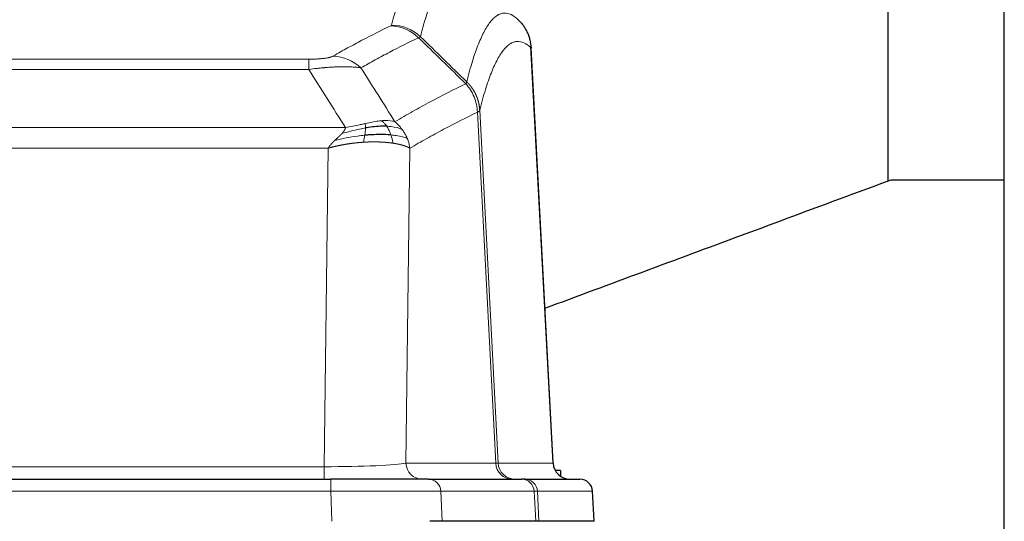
# Model space of a CAD drawing. Header units: millimetres. Extents: x 0 to 29700, y -16 to 21000.
# Tile 171 of 256: x 6316 to 6550, y 18711 to 18830. Entities that reach past the tile are written whole.
import ezdxf

# ---------------------------------------------------------------- set-up
doc = ezdxf.new("R2010")
doc.units = ezdxf.units.MM
doc.layers.add('1', color=7, linetype='Continuous', true_color=0xffffff)

msp = doc.modelspace()

# ---------------------------------------------------------------- linework, layer by layer
at = {"layer": '1', "color": 2, "linetype": 'Continuous', "lineweight": 25}
for p, q in [((6550.013, 18446.303), (6550.013, 19246.303)), ((6522.403, 18792.172), (6522.403, 18881.434)), ((6442.789, 18724.986), (6437.518, 18824.123)), ((6523.112, 18792.353), (6550.014, 18792.353)), ((6444.513, 18723.303), (6443.248, 18723.303)), ((6444.513, 18723.303), (6444.513, 18721.896)), ((6174.103, 18721.198), (6389.923, 18721.198)), ((6413.179, 18721.198), (6389.923, 18721.198)), ((6413.179, 18721.198), (6435.352, 18721.198)), ((6436.05, 18721.198), (6435.352, 18721.198)), ((6436.05, 18721.198), (6449.161, 18721.198)), ((6452.552, 18711.198), (6452.171, 18718.357)), ((6416.378, 18711.198), (6413.483, 18711.198)), ((6438.633, 18711.198), (6416.378, 18711.198)), ((6439.417, 18711.198), (6438.633, 18711.198)), ((6452.535, 18711.198), (6439.417, 18711.198))]:
    msp.add_line(p, q, dxfattribs=at)
at = {"layer": '1', "color": 4, "linetype": 'Continuous', "lineweight": 13}
for p, q in [((6442.777, 18724.989), (6437.529, 18823.684)), ((6179.342, 18820.991), (6384.684, 18820.991)), ((6384.684, 18818.575), (6384.684, 18820.991)), ((6384.684, 18818.575), (6179.342, 18818.575)), ((6429.129, 18724.989), (6424.778, 18808.381)), ((6425.334, 18808.857), (6429.71, 18724.989)), ((6170.61, 18804.744), (6393.416, 18804.744)), ((6389.303, 18799.846), (6174.723, 18799.846)), ((6388.335, 18724.163), (6389.303, 18799.846)), ((6408.735, 18799.836), (6407.777, 18724.989)), ((6175.692, 18724.163), (6388.335, 18724.163)), ((6388.335, 18721.198), (6388.335, 18724.163)), ((6407.777, 18724.989), (6429.129, 18724.989)), ((6429.71, 18724.989), (6442.777, 18724.989)), ((6389.923, 18721.198), (6389.923, 18718.355)), ((6389.923, 18718.355), (6174.103, 18718.355)), ((6390.216, 18711.198), (6389.923, 18718.355)), ((6438.259, 18718.355), (6416.085, 18718.355)), ((6416.085, 18718.355), (6416.378, 18711.198)), ((6438.633, 18711.198), (6438.259, 18718.355)), ((6452.155, 18718.355), (6439.044, 18718.355)), ((6439.044, 18718.355), (6439.417, 18711.198)), ((6452.535, 18711.198), (6452.155, 18718.355))]:
    msp.add_line(p, q, dxfattribs=at)
for centre, major_axis, ratio, start_param, end_param in [((6404.193, 18818.981), (-4.281, 9.037), 0.9659395, 5.0815715, 5.8272089), ((6404.38, 18819.141), (-9.695, 2.45), 0.9931439, 4.2008878, 4.9582972), ((6390.531, 18811.835), (4.97, -8.677), 0.9635717, 1.8622888, 2.6052468), ((6388.414, 18725.198), (20.002, 0.052), 0.0517476, 4.708281, 6.0295934), ((6411.653, 18725.198), (0, 4), 0.9702957, 1.6231562, 3.1415927), ((6409.685, 18725.198), (-20.038, 0.208), 0.001459, 2.8976729, 3.1068244), ((6433.005, 18725.198), (0, -4), 0.9702957, 4.7647489, 6.2831853), ((6433.703, 18725.198), (0, -4), 0.9993908, 4.7647489, 6.2831853), ((6413.179, 18718.198), (0, -3), 0.9702957, 1.6231562, 3.1415927), ((6435.352, 18718.198), (0, -3), 0.9702957, 1.6231562, 3.1415927), ((6436.05, 18718.198), (0, -3), 0.9993908, 1.6231562, 3.1415927), ((6389.872, 18718.198), (27.018, 0.123), 0.0058026, 0.2445567, 1.5688664), ((6412.032, 18718.198), (27.029, 0.156), 0.000812, 0.0348973, 0.2440488)]:
    msp.add_ellipse(centre, major_axis=major_axis, ratio=ratio, start_param=start_param, end_param=end_param, dxfattribs=at)
at = {"layer": '1', "color": 2, "linetype": 'Continuous', "lineweight": 25}
for centre, major_axis, start_param, end_param in [((6446.769, 18725.198), (0, -4), 4.7647489, 6.2831853), ((6449.161, 18718.198), (0, -3), 1.6231562, 3.1415927)]:
    msp.add_ellipse(centre, major_axis=major_axis, ratio=0.9993908, start_param=start_param, end_param=end_param, dxfattribs=at)
at = {"layer": '1', "color": 4, "linetype": 'Continuous', "lineweight": 13}
for points, knots in [([(6404.38, 18829.077), (6404.818, 18830.816), (6405.708, 18834.012), (6406.629, 18836.647), (6407.331, 18838.412), (6407.567, 18838.965), (6408.043, 18840.001), (6408.282, 18840.484), (6409.008, 18841.827), (6409.499, 18842.582), (6410.123, 18843.349), (6410.248, 18843.494), (6410.499, 18843.765), (6410.877, 18844.146), (6411.26, 18844.448), (6412.031, 18844.945), (6412.644, 18845.169), (6413.267, 18845.198), (6413.36, 18845.198)], [0, 0, 0, 0, 0.1619105, 0.3238211, 0.3238211, 0.4047764, 0.4047764, 0.4857316, 0.4857316, 0.6476422, 0.6476422, 0.6881198, 0.6881198, 0.7285974, 0.8095527, 0.8095527, 0.9714633, 1, 1, 1, 1]), ([(6423.222, 18841.051), (6422.664, 18841.564), (6421.562, 18842.308), (6419.952, 18842.579), (6418.908, 18842.197), (6418.137, 18841.699), (6417.754, 18841.398), (6417.375, 18841.017), (6417.123, 18840.745), (6416.998, 18840.601), (6416.373, 18839.834), (6415.881, 18839.079), (6415.155, 18837.737), (6414.915, 18837.254), (6414.439, 18836.219), (6414.202, 18835.666), (6413.499, 18833.902), (6412.577, 18831.27), (6411.686, 18828.076), (6411.248, 18826.338)], [0, 0, 0, 0, 0.125, 0.25, 0.375, 0.375, 0.4375, 0.46875, 0.46875, 0.5, 0.5, 0.625, 0.625, 0.6875, 0.6875, 0.75, 0.75, 0.875, 1, 1, 1, 1]), ([(6422.245, 18815.623), (6422.3, 18815.846), (6422.356, 18816.066), (6422.468, 18816.503), (6422.637, 18817.15), (6423.032, 18818.613), (6423.376, 18819.785), (6424.069, 18822.019), (6425.009, 18824.706), (6426.468, 18827.864), (6427.472, 18829.386), (6428.046, 18830.079), (6428.11, 18830.153), (6428.238, 18830.298), (6428.43, 18830.508), (6428.882, 18830.951), (6429.273, 18831.248), (6429.602, 18831.45), (6429.668, 18831.489), (6429.8, 18831.56), (6429.998, 18831.661), (6430.463, 18831.848), (6430.866, 18831.926), (6431.677, 18831.973), (6432.775, 18831.743), (6433.902, 18830.929), (6434.474, 18830.375)], [0, 0, 0, 0, 0.015625, 0.015625, 0.03125, 0.0625, 0.125, 0.125, 0.25, 0.375, 0.5, 0.5, 0.515625, 0.515625, 0.53125, 0.5625, 0.625, 0.625, 0.640625, 0.640625, 0.65625, 0.6875, 0.75, 0.75, 0.875, 1, 1, 1, 1]), ([(6390.531, 18821.741), (6391.665, 18822.393), (6392.801, 18823.032), (6395.073, 18824.282), (6396.211, 18824.893), (6399.626, 18826.687), (6401.907, 18827.828), (6404.193, 18828.916)], [0, 0, 0, 0, 0.25, 0.25, 0.5, 0.5, 1, 1, 1, 1]), ([(6404.38, 18829.077), (6404.373, 18829.05), (6404.354, 18829.023), (6404.292, 18828.969), (6404.249, 18828.942), (6404.193, 18828.916)], [0, 0, 0, 0, 0.5, 0.5, 1, 1, 1, 1]), ([(6410.789, 18826.099), (6408.501, 18825.01), (6406.217, 18823.867), (6402.797, 18822.071), (6401.659, 18821.459), (6399.383, 18820.208), (6398.247, 18819.569), (6397.111, 18818.916)], [0, 0, 0, 0, 0.5, 0.5, 0.75, 0.75, 1, 1, 1, 1]), ([(6437.529, 18823.684), (6436.959, 18824.23), (6435.835, 18825.029), (6434.741, 18825.246), (6433.931, 18825.191), (6433.529, 18825.109), (6433.066, 18824.917), (6432.868, 18824.815), (6432.736, 18824.742), (6432.671, 18824.703), (6432.343, 18824.499), (6431.953, 18824.198), (6431.502, 18823.752), (6431.311, 18823.541), (6431.183, 18823.395), (6431.119, 18823.32), (6430.547, 18822.624), (6429.545, 18821.097), (6428.091, 18817.936), (6426.684, 18813.905), (6425.779, 18810.637), (6425.334, 18808.857)], [0, 0, 0, 0, 0.125, 0.25, 0.25, 0.3125, 0.34375, 0.359375, 0.359375, 0.375, 0.375, 0.4375, 0.46875, 0.484375, 0.484375, 0.5, 0.5, 0.625, 0.75, 0.875, 1, 1, 1, 1]), ([(6390.531, 18821.741), (6390.51, 18821.729), (6390.488, 18821.717), (6390.442, 18821.693), (6390.418, 18821.681), (6390.343, 18821.645), (6390.288, 18821.621), (6390.17, 18821.574), (6390.107, 18821.551), (6389.97, 18821.506), (6389.897, 18821.483), (6389.74, 18821.438), (6389.656, 18821.416), (6389.52, 18821.384), (6389.474, 18821.373), (6389.377, 18821.352), (6389.327, 18821.341), (6389.174, 18821.31), (6389.066, 18821.29), (6388.838, 18821.251), (6388.718, 18821.233), (6388.529, 18821.206), (6388.431, 18821.192), (6388.33, 18821.18), (6388.262, 18821.171), (6388.228, 18821.167), (6388.053, 18821.147), (6387.909, 18821.132), (6387.462, 18821.089), (6387.145, 18821.066), (6386.725, 18821.042), (6386.64, 18821.037), (6386.467, 18821.029), (6386.38, 18821.025), (6386.118, 18821.015), (6385.942, 18821.009), (6385.588, 18821), (6385.409, 18820.997), (6385.049, 18820.992), (6384.867, 18820.991), (6384.684, 18820.991)], [0, 0, 0, 0, 0.03125, 0.03125, 0.0625, 0.0625, 0.125, 0.125, 0.1875, 0.1875, 0.25, 0.25, 0.3125, 0.3125, 0.34375, 0.34375, 0.375, 0.375, 0.4375, 0.4375, 0.5, 0.5, 0.53125, 0.546875, 0.546875, 0.5625, 0.5625, 0.625, 0.625, 0.75, 0.75, 0.78125, 0.78125, 0.8125, 0.8125, 0.875, 0.875, 0.9375, 0.9375, 1, 1, 1, 1]), ([(6397.111, 18818.916), (6396.814, 18818.971), (6396.487, 18819.019), (6395.775, 18819.099), (6395.388, 18819.131), (6394.76, 18819.166), (6394.488, 18819.178), (6394.203, 18819.186), (6394.087, 18819.189), (6394.029, 18819.191), (6393.854, 18819.195), (6393.735, 18819.197), (6393.133, 18819.204), (6392.624, 18819.2), (6391.951, 18819.183), (6391.815, 18819.179), (6391.608, 18819.172), (6391.539, 18819.17), (6391.399, 18819.164), (6391.329, 18819.162), (6390.977, 18819.147), (6390.69, 18819.133), (6389.814, 18819.084), (6389.209, 18819.042), (6388.505, 18818.984), (6388.427, 18818.977), (6388.269, 18818.964), (6388.19, 18818.957), (6387.952, 18818.935), (6387.793, 18818.921), (6387.313, 18818.875), (6386.99, 18818.843), (6386.015, 18818.738), (6385.355, 18818.661), (6384.684, 18818.575)], [0, 0, 0, 0, 0.125, 0.125, 0.25, 0.25, 0.3125, 0.328125, 0.328125, 0.34375, 0.34375, 0.375, 0.375, 0.5, 0.5, 0.53125, 0.53125, 0.546875, 0.546875, 0.5625, 0.5625, 0.625, 0.625, 0.75, 0.75, 0.765625, 0.765625, 0.78125, 0.78125, 0.8125, 0.8125, 0.875, 0.875, 1, 1, 1, 1]), ([(6405.179, 18806.122), (6406.576, 18806.955), (6407.976, 18807.769), (6410.778, 18809.354), (6412.181, 18810.126), (6416.395, 18812.381), (6419.21, 18813.801), (6422.032, 18815.14)], [0, 0, 0, 0, 0.25, 0.25, 0.5, 0.5, 1, 1, 1, 1]), ([(6422.245, 18815.623), (6422.224, 18815.575), (6422.208, 18815.499), (6422.15, 18815.326), (6422.108, 18815.229), (6422.032, 18815.14)], [0, 0, 0, 0, 0.5, 0.5, 1, 1, 1, 1]), ([(6422.032, 18815.14), (6422.441, 18814.696), (6422.814, 18814.211), (6423.472, 18813.173), (6423.758, 18812.621), (6424.229, 18811.469), (6424.415, 18810.868), (6424.679, 18809.64), (6424.756, 18809.012), (6424.778, 18808.381)], [0, 0, 0, 0, 0.25, 0.25, 0.5, 0.5, 0.75, 0.75, 1, 1, 1, 1]), ([(6422.245, 18815.623), (6422.257, 18815.611), (6422.283, 18815.587), (6422.32, 18815.549), (6422.359, 18815.511), (6422.397, 18815.473), (6422.435, 18815.434), (6422.474, 18815.395), (6422.512, 18815.355), (6422.551, 18815.315), (6422.589, 18815.274), (6422.628, 18815.232), (6422.667, 18815.19), (6422.706, 18815.148), (6422.745, 18815.104), (6422.784, 18815.061), (6422.823, 18815.016), (6422.862, 18814.972), (6422.902, 18814.926), (6422.941, 18814.88), (6422.98, 18814.834), (6423.019, 18814.786), (6423.058, 18814.739), (6423.098, 18814.69), (6423.137, 18814.641), (6423.176, 18814.592), (6423.215, 18814.542), (6423.254, 18814.491), (6423.293, 18814.44), (6423.332, 18814.388), (6423.371, 18814.335), (6423.41, 18814.282), (6423.449, 18814.228), (6423.488, 18814.174), (6423.526, 18814.119), (6423.565, 18814.063), (6423.603, 18814.007), (6423.641, 18813.95), (6423.679, 18813.893), (6423.717, 18813.834), (6423.755, 18813.776), (6423.793, 18813.716), (6423.83, 18813.656), (6423.868, 18813.595), (6423.905, 18813.534), (6423.942, 18813.472), (6423.978, 18813.409), (6424.015, 18813.346), (6424.051, 18813.282), (6424.087, 18813.217), (6424.123, 18813.152), (6424.158, 18813.086), (6424.193, 18813.019), (6424.228, 18812.952), (6424.263, 18812.884), (6424.297, 18812.816), (6424.331, 18812.746), (6424.365, 18812.676), (6424.398, 18812.606), (6424.433, 18812.53), (6424.47, 18812.448), (6424.508, 18812.361), (6424.546, 18812.273), (6424.583, 18812.185), (6424.619, 18812.097), (6424.654, 18812.009), (6424.688, 18811.92), (6424.721, 18811.831), (6424.754, 18811.741), (6424.786, 18811.651), (6424.816, 18811.561), (6424.846, 18811.471), (6424.876, 18811.38), (6424.904, 18811.289), (6424.931, 18811.198), (6424.958, 18811.107), (6424.984, 18811.015), (6425.009, 18810.923), (6425.033, 18810.831), (6425.056, 18810.739), (6425.078, 18810.646), (6425.1, 18810.553), (6425.12, 18810.46), (6425.14, 18810.367), (6425.159, 18810.274), (6425.176, 18810.18), (6425.193, 18810.087), (6425.21, 18809.993), (6425.225, 18809.899), (6425.239, 18809.805), (6425.253, 18809.71), (6425.265, 18809.616), (6425.277, 18809.521), (6425.288, 18809.427), (6425.298, 18809.332), (6425.307, 18809.237), (6425.315, 18809.142), (6425.322, 18809.047), (6425.329, 18808.952), (6425.332, 18808.889), (6425.334, 18808.857)], [0, 0, 0, 0, 0.0069372, 0.0139334, 0.0209887, 0.028103, 0.0352764, 0.0425088, 0.0498003, 0.0571509, 0.0645605, 0.0720292, 0.0795569, 0.0871437, 0.0947896, 0.1024945, 0.1102584, 0.1180815, 0.1259636, 0.1339048, 0.141905, 0.1499643, 0.1580827, 0.1662601, 0.1744966, 0.1827922, 0.1911468, 0.1995605, 0.2080333, 0.2165651, 0.225156, 0.233806, 0.2425151, 0.2512832, 0.2601104, 0.2689967, 0.277942, 0.2869465, 0.29601, 0.3051325, 0.3143142, 0.3235549, 0.3328547, 0.3422136, 0.3516315, 0.3611085, 0.3706446, 0.3802398, 0.3898941, 0.3996074, 0.4093798, 0.4192113, 0.4291019, 0.4390515, 0.4490602, 0.459128, 0.4692549, 0.4794409, 0.4896859, 0.4999901, 0.5124905, 0.524991, 0.5374914, 0.5499918, 0.5624922, 0.5749926, 0.587493, 0.5999934, 0.6124937, 0.6249941, 0.6374944, 0.6499948, 0.6624951, 0.6749954, 0.6874957, 0.699996, 0.7124963, 0.7249966, 0.7374968, 0.7499971, 0.7624973, 0.7749976, 0.7874978, 0.799998, 0.8124982, 0.8249984, 0.8374986, 0.8499988, 0.8624989, 0.8749991, 0.8874992, 0.8999993, 0.9124995, 0.9249996, 0.9374997, 0.9499998, 0.9624998, 0.9749999, 0.9875, 1, 1, 1, 1]), ([(6424.778, 18808.381), (6422.092, 18807.106), (6419.412, 18805.756), (6415.401, 18803.62), (6414.066, 18802.889), (6411.398, 18801.39), (6410.066, 18800.622), (6408.735, 18799.836)], [0, 0, 0, 0, 0.5, 0.5, 0.75, 0.75, 1, 1, 1, 1]), ([(6425.334, 18808.857), (6425.334, 18808.856), (6425.332, 18808.851), (6425.329, 18808.841), (6425.322, 18808.824), (6425.31, 18808.801), (6425.291, 18808.771), (6425.263, 18808.734), (6425.221, 18808.69), (6425.177, 18808.652), (6425.139, 18808.622), (6425.113, 18808.603), (6425.087, 18808.584), (6425.06, 18808.565), (6425.033, 18808.546), (6425.005, 18808.528), (6424.977, 18808.509), (6424.949, 18808.49), (6424.92, 18808.472), (6424.891, 18808.453), (6424.863, 18808.435), (6424.834, 18808.417), (6424.806, 18808.399), (6424.787, 18808.387), (6424.778, 18808.381)], [0, 0, 0, 0, 0.0092499, 0.0337179, 0.073404, 0.128308, 0.1984299, 0.2837694, 0.3843264, 0.5001005, 0.5424888, 0.5838484, 0.6241794, 0.6634821, 0.7017567, 0.7390032, 0.7752221, 0.8104134, 0.8445775, 0.8777146, 0.909825, 0.9409091, 0.9709673, 1, 1, 1, 1]), ([(6402.003, 18806.383), (6401.854, 18806.37), (6401.702, 18806.355), (6401.088, 18806.284), (6400.608, 18806.209), (6399.614, 18806.028), (6399.1, 18805.921), (6398.393, 18805.767), (6398.214, 18805.728), (6398.034, 18805.688)], [0, 0, 0, 0, 0.125, 0.125, 0.5, 0.5, 0.875, 0.875, 1, 1, 1, 1]), ([(6405.179, 18806.122), (6404.486, 18806.346), (6403.719, 18806.44), (6402.592, 18806.425), (6402.302, 18806.409), (6402.003, 18806.383)], [0, 0, 0, 0, 0.75, 0.75, 1, 1, 1, 1]), ([(6403.228, 18805.061), (6403.129, 18805.211), (6403.027, 18805.352), (6402.771, 18805.681), (6402.613, 18805.855), (6402.303, 18806.155), (6402.149, 18806.282), (6402.003, 18806.383)], [0, 0, 0, 0, 0.25, 0.25, 0.625, 0.625, 1, 1, 1, 1]), ([(6406.886, 18804.315), (6406.763, 18804.481), (6406.635, 18804.644), (6406.302, 18805.041), (6406.092, 18805.271), (6405.65, 18805.711), (6405.419, 18805.922), (6405.179, 18806.122)], [0, 0, 0, 0, 0.25, 0.25, 0.625, 0.625, 1, 1, 1, 1]), ([(6392.545, 18803.301), (6392.553, 18803.309), (6392.569, 18803.326), (6392.593, 18803.352), (6392.616, 18803.378), (6392.639, 18803.403), (6392.662, 18803.429), (6392.684, 18803.454), (6392.706, 18803.479), (6392.728, 18803.504), (6392.749, 18803.529), (6392.77, 18803.554), (6392.791, 18803.578), (6392.811, 18803.603), (6392.831, 18803.627), (6392.85, 18803.651), (6392.87, 18803.675), (6392.889, 18803.699), (6392.907, 18803.723), (6392.926, 18803.747), (6392.944, 18803.77), (6392.961, 18803.794), (6392.979, 18803.817), (6392.996, 18803.84), (6393.012, 18803.864), (6393.029, 18803.886), (6393.045, 18803.909), (6393.06, 18803.932), (6393.076, 18803.955), (6393.091, 18803.977), (6393.106, 18804), (6393.12, 18804.022), (6393.134, 18804.044), (6393.148, 18804.066), (6393.161, 18804.088), (6393.174, 18804.11), (6393.187, 18804.131), (6393.199, 18804.153), (6393.211, 18804.174), (6393.223, 18804.195), (6393.234, 18804.217), (6393.245, 18804.238), (6393.256, 18804.259), (6393.266, 18804.279), (6393.276, 18804.3), (6393.286, 18804.321), (6393.295, 18804.341), (6393.304, 18804.361), (6393.313, 18804.382), (6393.322, 18804.402), (6393.33, 18804.422), (6393.337, 18804.442), (6393.345, 18804.461), (6393.352, 18804.481), (6393.359, 18804.501), (6393.365, 18804.52), (6393.371, 18804.539), (6393.377, 18804.559), (6393.382, 18804.578), (6393.387, 18804.597), (6393.392, 18804.615), (6393.396, 18804.634), (6393.401, 18804.653), (6393.404, 18804.671), (6393.408, 18804.69), (6393.411, 18804.708), (6393.414, 18804.726), (6393.415, 18804.738), (6393.416, 18804.744)], [0, 0, 0, 0, 0.0185022, 0.0368847, 0.0551481, 0.073293, 0.0913199, 0.1092294, 0.1270222, 0.1446988, 0.1622598, 0.1797059, 0.1970378, 0.2142561, 0.2313614, 0.2483544, 0.265236, 0.2820066, 0.2986672, 0.3152184, 0.331661, 0.3479958, 0.3642235, 0.380345, 0.3963611, 0.4122725, 0.4280803, 0.4437851, 0.459388, 0.4748898, 0.4902915, 0.5055939, 0.5207981, 0.535905, 0.5509156, 0.565831, 0.5806521, 0.5953801, 0.6100159, 0.6245607, 0.6390157, 0.6533819, 0.6676604, 0.6818526, 0.6959596, 0.7099825, 0.7239227, 0.7377815, 0.75156, 0.7652597, 0.7788818, 0.7924277, 0.8058989, 0.8192966, 0.8326224, 0.8458776, 0.8590638, 0.8721825, 0.8852351, 0.8982233, 0.9111485, 0.9240124, 0.9368166, 0.9495628, 0.9622525, 0.9748874, 0.9874694, 1, 1, 1, 1]), ([(6398.184, 18804.655), (6397.727, 18804.577), (6397.263, 18804.489), (6395.392, 18804.099), (6393.956, 18803.723), (6392.545, 18803.301)], [0, 0, 0, 0, 0.25, 0.25, 1, 1, 1, 1]), ([(6398.034, 18805.688), (6397.673, 18805.607), (6397.306, 18805.524), (6395.812, 18805.19), (6394.636, 18804.933), (6393.416, 18804.744)], [0, 0, 0, 0, 0.25, 0.25, 1, 1, 1, 1]), ([(6398.015, 18802.913), (6398.027, 18802.99), (6398.039, 18803.068), (6398.084, 18803.378), (6398.113, 18803.609), (6398.156, 18804.054), (6398.171, 18804.267), (6398.182, 18804.529), (6398.183, 18804.593), (6398.184, 18804.655)], [0, 0, 0, 0, 0.125, 0.125, 0.5, 0.5, 0.875, 0.875, 1, 1, 1, 1]), ([(6398.184, 18804.655), (6398.186, 18804.779), (6398.184, 18804.895), (6398.171, 18805.16), (6398.155, 18805.297), (6398.107, 18805.526), (6398.074, 18805.619), (6398.034, 18805.688)], [0, 0, 0, 0, 0.25, 0.25, 0.625, 0.625, 1, 1, 1, 1]), ([(6406.886, 18804.315), (6406.187, 18804.646), (6405.316, 18804.871), (6403.956, 18805.022), (6403.599, 18805.048), (6403.228, 18805.061)], [0, 0, 0, 0, 0.75, 0.75, 1, 1, 1, 1]), ([(6404.213, 18802.998), (6404.182, 18803.089), (6404.15, 18803.18), (6404.016, 18803.543), (6403.903, 18803.816), (6403.653, 18804.341), (6403.517, 18804.594), (6403.326, 18804.909), (6403.277, 18804.986), (6403.228, 18805.061)], [0, 0, 0, 0, 0.125, 0.125, 0.5, 0.5, 0.875, 0.875, 1, 1, 1, 1]), ([(6408.096, 18802.174), (6408.057, 18802.269), (6408.017, 18802.363), (6407.849, 18802.735), (6407.71, 18803.01), (6407.407, 18803.547), (6407.242, 18803.808), (6407.007, 18804.148), (6406.947, 18804.232), (6406.886, 18804.315)], [0, 0, 0, 0, 0.125, 0.125, 0.5, 0.5, 0.875, 0.875, 1, 1, 1, 1]), ([(6389.303, 18799.846), (6389.308, 18799.854), (6389.319, 18799.871), (6389.335, 18799.897), (6389.352, 18799.923), (6389.369, 18799.949), (6389.386, 18799.975), (6389.404, 18800.002), (6389.422, 18800.029), (6389.441, 18800.056), (6389.46, 18800.083), (6389.48, 18800.111), (6389.499, 18800.138), (6389.52, 18800.166), (6389.54, 18800.195), (6389.561, 18800.223), (6389.582, 18800.252), (6389.604, 18800.281), (6389.626, 18800.31), (6389.649, 18800.339), (6389.672, 18800.369), (6389.695, 18800.398), (6389.719, 18800.428), (6389.743, 18800.459), (6389.768, 18800.489), (6389.793, 18800.52), (6389.818, 18800.551), (6389.844, 18800.582), (6389.87, 18800.613), (6389.896, 18800.645), (6389.923, 18800.676), (6389.95, 18800.708), (6389.978, 18800.74), (6390.006, 18800.773), (6390.035, 18800.805), (6390.063, 18800.838), (6390.093, 18800.871), (6390.122, 18800.904), (6390.152, 18800.938), (6390.183, 18800.971), (6390.214, 18801.005), (6390.245, 18801.039), (6390.276, 18801.073), (6390.308, 18801.108), (6390.341, 18801.142), (6390.374, 18801.177), (6390.407, 18801.212), (6390.44, 18801.247), (6390.474, 18801.282), (6390.509, 18801.318), (6390.543, 18801.353), (6390.579, 18801.389), (6390.614, 18801.425), (6390.65, 18801.462), (6390.686, 18801.498), (6390.723, 18801.535), (6390.76, 18801.571), (6390.798, 18801.608), (6390.836, 18801.645), (6390.861, 18801.67), (6390.874, 18801.682)], [0, 0, 0, 0, 0.0121901, 0.0245516, 0.0370849, 0.0497905, 0.0626689, 0.0757204, 0.0889455, 0.1023447, 0.1159182, 0.1296666, 0.14359, 0.1576889, 0.1719636, 0.1864145, 0.2010418, 0.2158458, 0.2308268, 0.2459852, 0.261321, 0.2768347, 0.2925265, 0.3083966, 0.3244452, 0.3406727, 0.357079, 0.3736646, 0.3904296, 0.4073742, 0.4244986, 0.4418029, 0.4592875, 0.4769523, 0.4947976, 0.5128236, 0.5310305, 0.5494183, 0.5679872, 0.5867374, 0.605669, 0.6247822, 0.644077, 0.6635537, 0.6832123, 0.7030529, 0.7230758, 0.7432809, 0.7636685, 0.7842385, 0.8049912, 0.8259267, 0.8470449, 0.8683461, 0.8898303, 0.9114976, 0.9333482, 0.955382, 0.9775993, 1, 1, 1, 1]), ([(6397.701, 18801.262), (6397.679, 18801.261), (6397.636, 18801.258), (6397.571, 18801.254), (6397.506, 18801.25), (6397.441, 18801.245), (6397.376, 18801.241), (6397.31, 18801.236), (6397.245, 18801.231), (6397.18, 18801.226), (6397.115, 18801.221), (6397.05, 18801.216), (6396.985, 18801.211), (6396.92, 18801.206), (6396.854, 18801.2), (6396.789, 18801.195), (6396.724, 18801.189), (6396.659, 18801.183), (6396.594, 18801.177), (6396.528, 18801.171), (6396.463, 18801.165), (6396.398, 18801.159), (6396.333, 18801.153), (6396.267, 18801.147), (6396.202, 18801.14), (6396.137, 18801.133), (6396.072, 18801.127), (6396.006, 18801.12), (6395.941, 18801.113), (6395.876, 18801.106), (6395.811, 18801.099), (6395.746, 18801.092), (6395.68, 18801.084), (6395.615, 18801.077), (6395.55, 18801.07), (6395.485, 18801.062), (6395.42, 18801.054), (6395.354, 18801.046), (6395.289, 18801.039), (6395.224, 18801.03), (6395.159, 18801.022), (6395.094, 18801.014), (6395.029, 18801.006), (6394.964, 18800.997), (6394.899, 18800.989), (6394.834, 18800.98), (6394.769, 18800.972), (6394.704, 18800.963), (6394.639, 18800.954), (6394.574, 18800.945), (6394.509, 18800.936), (6394.445, 18800.926), (6394.38, 18800.917), (6394.315, 18800.908), (6394.25, 18800.898), (6394.185, 18800.888), (6394.121, 18800.879), (6394.056, 18800.869), (6393.991, 18800.859), (6393.927, 18800.849), (6393.862, 18800.839), (6393.798, 18800.829), (6393.733, 18800.818), (6393.669, 18800.808), (6393.605, 18800.797), (6393.54, 18800.787), (6393.476, 18800.776), (6393.412, 18800.765), (6393.347, 18800.754), (6393.283, 18800.743), (6393.219, 18800.732), (6393.155, 18800.721), (6393.091, 18800.71), (6393.027, 18800.698), (6392.963, 18800.687), (6392.899, 18800.675), (6392.835, 18800.664), (6392.771, 18800.652), (6392.708, 18800.64), (6392.644, 18800.628), (6392.58, 18800.616), (6392.517, 18800.604), (6392.453, 18800.592), (6392.39, 18800.579), (6392.326, 18800.567), (6392.263, 18800.554), (6392.2, 18800.542), (6392.136, 18800.529), (6392.073, 18800.516), (6392.01, 18800.503), (6391.947, 18800.49), (6391.884, 18800.477), (6391.821, 18800.464), (6391.758, 18800.451), (6391.695, 18800.437), (6391.633, 18800.424), (6391.57, 18800.41), (6391.507, 18800.397), (6391.445, 18800.383), (6391.382, 18800.369), (6391.32, 18800.355), (6391.258, 18800.341), (6391.195, 18800.327), (6391.133, 18800.313), (6391.071, 18800.299), (6391.009, 18800.284), (6390.947, 18800.27), (6390.885, 18800.255), (6390.823, 18800.241), (6390.761, 18800.226), (6390.7, 18800.211), (6390.638, 18800.196), (6390.577, 18800.181), (6390.515, 18800.166), (6390.454, 18800.151), (6390.393, 18800.136), (6390.331, 18800.12), (6390.27, 18800.105), (6390.209, 18800.089), (6390.148, 18800.074), (6390.087, 18800.058), (6390.026, 18800.042), (6389.966, 18800.026), (6389.905, 18800.01), (6389.844, 18799.994), (6389.784, 18799.978), (6389.724, 18799.962), (6389.663, 18799.946), (6389.603, 18799.929), (6389.543, 18799.913), (6389.483, 18799.896), (6389.423, 18799.879), (6389.363, 18799.863), (6389.323, 18799.852), (6389.303, 18799.846)], [0, 0, 0, 0, 0.0081592, 0.0163092, 0.0244501, 0.0325819, 0.0407045, 0.0488181, 0.0569225, 0.0650178, 0.0731041, 0.0811812, 0.0892493, 0.0973083, 0.1053581, 0.113399, 0.1214307, 0.1294534, 0.137467, 0.1454716, 0.1534671, 0.1614536, 0.169431, 0.1773994, 0.1853588, 0.1933091, 0.2012504, 0.2091827, 0.217106, 0.2250203, 0.2329256, 0.2408219, 0.2487092, 0.2565875, 0.2644568, 0.2723172, 0.2801686, 0.288011, 0.2958444, 0.303669, 0.3114845, 0.3192911, 0.3270888, 0.3348775, 0.3426574, 0.3504282, 0.3581902, 0.3659433, 0.3736874, 0.3814227, 0.389149, 0.3968665, 0.4045751, 0.4122748, 0.4199656, 0.4276476, 0.4353206, 0.4429849, 0.4506403, 0.4582868, 0.4659245, 0.4735534, 0.4811734, 0.4887846, 0.496387, 0.5039805, 0.5115653, 0.5191413, 0.5267084, 0.5342668, 0.5418164, 0.5493572, 0.5568893, 0.5644125, 0.5719271, 0.5794328, 0.5869298, 0.5944181, 0.6018976, 0.6093684, 0.6168305, 0.6242839, 0.6317285, 0.6391644, 0.6465917, 0.6540102, 0.6614201, 0.6688212, 0.6762137, 0.6835975, 0.6909727, 0.6983392, 0.705697, 0.7130462, 0.7203868, 0.7277187, 0.735042, 0.7423567, 0.7496628, 0.7569603, 0.7642491, 0.7715294, 0.7788011, 0.7860642, 0.7933187, 0.8005646, 0.807802, 0.8150309, 0.8222512, 0.8294629, 0.8366661, 0.8438608, 0.851047, 0.8582246, 0.8653938, 0.8725544, 0.8797065, 0.8868502, 0.8939854, 0.9011121, 0.9082303, 0.9153401, 0.9224414, 0.9295343, 0.9366187, 0.9436947, 0.9507623, 0.9578214, 0.9648722, 0.9719145, 0.9789485, 0.985974, 0.9929912, 1, 1, 1, 1]), ([(6390.874, 18801.682), (6390.888, 18801.696), (6390.916, 18801.723), (6390.958, 18801.763), (6390.998, 18801.803), (6391.038, 18801.841), (6391.076, 18801.877), (6391.114, 18801.913), (6391.15, 18801.948), (6391.185, 18801.982), (6391.219, 18802.014), (6391.253, 18802.046), (6391.285, 18802.076), (6391.316, 18802.106), (6391.346, 18802.134), (6391.375, 18802.161), (6391.403, 18802.188), (6391.429, 18802.213), (6391.455, 18802.237), (6391.48, 18802.26), (6391.504, 18802.282), (6391.526, 18802.303), (6391.548, 18802.324), (6391.568, 18802.343), (6391.588, 18802.361), (6391.606, 18802.378), (6391.623, 18802.394), (6391.64, 18802.409), (6391.655, 18802.424), (6391.669, 18802.437), (6391.682, 18802.449), (6391.694, 18802.46), (6391.705, 18802.47), (6391.715, 18802.48), (6391.724, 18802.488), (6391.732, 18802.495), (6391.739, 18802.501), (6391.745, 18802.507), (6391.749, 18802.511), (6391.762, 18802.523), (6391.783, 18802.543), (6391.811, 18802.57), (6391.84, 18802.597), (6391.868, 18802.624), (6391.896, 18802.651), (6391.924, 18802.678), (6391.951, 18802.704), (6391.978, 18802.73), (6392.005, 18802.755), (6392.031, 18802.781), (6392.057, 18802.806), (6392.083, 18802.831), (6392.108, 18802.856), (6392.133, 18802.88), (6392.158, 18802.905), (6392.182, 18802.929), (6392.206, 18802.952), (6392.23, 18802.976), (6392.253, 18802.999), (6392.276, 18803.022), (6392.299, 18803.045), (6392.321, 18803.068), (6392.343, 18803.09), (6392.365, 18803.112), (6392.386, 18803.134), (6392.407, 18803.156), (6392.428, 18803.177), (6392.448, 18803.198), (6392.468, 18803.219), (6392.488, 18803.24), (6392.507, 18803.26), (6392.526, 18803.28), (6392.539, 18803.294), (6392.545, 18803.301)], [0, 0, 0, 0, 0.0247661, 0.0489206, 0.0724636, 0.0953949, 0.1177147, 0.1394229, 0.1605195, 0.1810045, 0.2008779, 0.2201398, 0.23879, 0.2568287, 0.2742558, 0.2910713, 0.3072753, 0.3228676, 0.3378484, 0.3522176, 0.3659752, 0.3791212, 0.3916556, 0.4035785, 0.4148897, 0.4255894, 0.4356775, 0.445154, 0.454019, 0.4622723, 0.4699141, 0.4769443, 0.4833629, 0.48917, 0.4943654, 0.4989493, 0.5029216, 0.5062824, 0.5090316, 0.5111692, 0.5284651, 0.5456049, 0.5625886, 0.5794163, 0.5960881, 0.612604, 0.6289642, 0.6451687, 0.6612176, 0.6771111, 0.6928491, 0.7084319, 0.7238594, 0.7391318, 0.7542492, 0.7692118, 0.7840195, 0.7986726, 0.8131712, 0.8275153, 0.8417051, 0.8557408, 0.8696224, 0.8833501, 0.8969241, 0.9103445, 0.9236114, 0.936725, 0.9496856, 0.9624932, 0.975148, 0.9876502, 1, 1, 1, 1]), ([(6398.015, 18802.913), (6397.437, 18802.859), (6396.85, 18802.794), (6394.476, 18802.481), (6392.646, 18802.134), (6390.874, 18801.682)], [0, 0, 0, 0, 0.25, 0.25, 1, 1, 1, 1]), ([(6397.701, 18801.262), (6397.734, 18801.425), (6397.773, 18801.611), (6397.855, 18802.013), (6397.898, 18802.23), (6397.965, 18802.605), (6397.991, 18802.758), (6398.015, 18802.913)], [0, 0, 0, 0, 0.375, 0.375, 0.75, 0.75, 1, 1, 1, 1]), ([(6404.703, 18801.037), (6404.689, 18801.039), (6404.659, 18801.043), (6404.615, 18801.05), (6404.571, 18801.056), (6404.526, 18801.062), (6404.482, 18801.069), (6404.437, 18801.075), (6404.393, 18801.081), (6404.348, 18801.087), (6404.303, 18801.093), (6404.258, 18801.098), (6404.213, 18801.104), (6404.167, 18801.11), (6404.122, 18801.115), (6404.077, 18801.121), (6404.031, 18801.126), (6403.985, 18801.132), (6403.94, 18801.137), (6403.894, 18801.142), (6403.848, 18801.148), (6403.802, 18801.153), (6403.756, 18801.158), (6403.71, 18801.163), (6403.664, 18801.168), (6403.617, 18801.172), (6403.571, 18801.177), (6403.524, 18801.182), (6403.478, 18801.186), (6403.431, 18801.191), (6403.385, 18801.195), (6403.338, 18801.2), (6403.291, 18801.204), (6403.244, 18801.209), (6403.197, 18801.213), (6403.15, 18801.217), (6403.103, 18801.221), (6403.056, 18801.225), (6403.008, 18801.229), (6402.961, 18801.233), (6402.914, 18801.237), (6402.866, 18801.24), (6402.819, 18801.244), (6402.771, 18801.247), (6402.724, 18801.251), (6402.676, 18801.254), (6402.628, 18801.258), (6402.58, 18801.261), (6402.532, 18801.264), (6402.485, 18801.268), (6402.437, 18801.271), (6402.389, 18801.274), (6402.341, 18801.277), (6402.292, 18801.28), (6402.244, 18801.282), (6402.196, 18801.285), (6402.148, 18801.288), (6402.1, 18801.29), (6402.051, 18801.293), (6402.003, 18801.295), (6401.954, 18801.298), (6401.906, 18801.3), (6401.857, 18801.303), (6401.809, 18801.305), (6401.76, 18801.307), (6401.712, 18801.309), (6401.663, 18801.311), (6401.614, 18801.313), (6401.566, 18801.315), (6401.517, 18801.317), (6401.468, 18801.318), (6401.419, 18801.32), (6401.371, 18801.322), (6401.322, 18801.323), (6401.273, 18801.325), (6401.224, 18801.326), (6401.175, 18801.328), (6401.126, 18801.329), (6401.077, 18801.33), (6401.028, 18801.331), (6400.979, 18801.332), (6400.93, 18801.333), (6400.881, 18801.334), (6400.832, 18801.335), (6400.783, 18801.336), (6400.734, 18801.337), (6400.685, 18801.338), (6400.636, 18801.338), (6400.587, 18801.339), (6400.538, 18801.339), (6400.488, 18801.34), (6400.439, 18801.34), (6400.39, 18801.34), (6400.341, 18801.341), (6400.292, 18801.341), (6400.243, 18801.341), (6400.193, 18801.341), (6400.144, 18801.341), (6400.095, 18801.341), (6400.046, 18801.341), (6399.997, 18801.341), (6399.948, 18801.34), (6399.898, 18801.34), (6399.849, 18801.34), (6399.8, 18801.339), (6399.751, 18801.339), (6399.702, 18801.338), (6399.652, 18801.337), (6399.603, 18801.337), (6399.554, 18801.336), (6399.505, 18801.335), (6399.456, 18801.334), (6399.407, 18801.333), (6399.358, 18801.332), (6399.309, 18801.331), (6399.26, 18801.33), (6399.21, 18801.329), (6399.161, 18801.328), (6399.112, 18801.326), (6399.063, 18801.325), (6399.014, 18801.324), (6398.965, 18801.322), (6398.916, 18801.32), (6398.867, 18801.319), (6398.819, 18801.317), (6398.77, 18801.315), (6398.721, 18801.314), (6398.672, 18801.312), (6398.623, 18801.31), (6398.574, 18801.308), (6398.525, 18801.306), (6398.477, 18801.304), (6398.428, 18801.302), (6398.379, 18801.299), (6398.331, 18801.297), (6398.282, 18801.295), (6398.233, 18801.292), (6398.185, 18801.29), (6398.136, 18801.288), (6398.088, 18801.285), (6398.039, 18801.282), (6397.991, 18801.28), (6397.942, 18801.277), (6397.894, 18801.274), (6397.846, 18801.271), (6397.797, 18801.268), (6397.749, 18801.265), (6397.717, 18801.263), (6397.701, 18801.262)], [0, 0, 0, 0, 0.0076941, 0.0153765, 0.0230472, 0.0307061, 0.0383534, 0.045989, 0.0536129, 0.061225, 0.0688255, 0.0764143, 0.0839914, 0.0915567, 0.0991104, 0.1066524, 0.1141827, 0.1217013, 0.1292082, 0.1367034, 0.1441869, 0.1516588, 0.1591189, 0.1665674, 0.1740041, 0.1814292, 0.1888426, 0.1962444, 0.2036344, 0.2110128, 0.2183794, 0.2257344, 0.2330778, 0.2404094, 0.2477294, 0.2550377, 0.2623343, 0.2696193, 0.2768926, 0.2841542, 0.2914041, 0.2986424, 0.305869, 0.313084, 0.3202872, 0.3274789, 0.3346588, 0.3418271, 0.3489838, 0.3561287, 0.3632621, 0.3703837, 0.3774937, 0.3845921, 0.3916788, 0.3987539, 0.4058173, 0.412869, 0.4199092, 0.4269376, 0.4339544, 0.4409596, 0.4479532, 0.454935, 0.4619053, 0.4688639, 0.4758109, 0.4827462, 0.4896699, 0.496582, 0.5034825, 0.5103713, 0.5172485, 0.524114, 0.5309679, 0.5378102, 0.5446409, 0.55146, 0.5582674, 0.5650632, 0.5718474, 0.57862, 0.5853809, 0.5921303, 0.598868, 0.6055941, 0.6123087, 0.6190116, 0.6257029, 0.6323825, 0.6390506, 0.6457071, 0.652352, 0.6589853, 0.665607, 0.672217, 0.6788155, 0.6854024, 0.6919777, 0.6985414, 0.7050935, 0.7116341, 0.718163, 0.7246804, 0.7311862, 0.7376804, 0.744163, 0.750634, 0.7570935, 0.7635413, 0.7699776, 0.7764024, 0.7828155, 0.7892171, 0.7956072, 0.8019856, 0.8083525, 0.8147079, 0.8210516, 0.8273839, 0.8337045, 0.8400136, 0.8463112, 0.8525972, 0.8588716, 0.8651345, 0.8713859, 0.8776257, 0.8838539, 0.8900706, 0.8962758, 0.9024695, 0.9086516, 0.9148221, 0.9209812, 0.9271287, 0.9332646, 0.9393891, 0.945502, 0.9516034, 0.9576933, 0.9637717, 0.9698385, 0.9758938, 0.9819376, 0.9879699, 0.9939907, 1, 1, 1, 1]), ([(6408.096, 18802.174), (6407.484, 18802.46), (6406.588, 18802.7), (6405.058, 18802.917), (6404.648, 18802.962), (6404.213, 18802.998)], [0, 0, 0, 0, 0.75, 0.75, 1, 1, 1, 1]), ([(6404.703, 18801.037), (6404.632, 18801.437), (6404.533, 18801.931), (6404.331, 18802.637), (6404.275, 18802.817), (6404.213, 18802.998)], [0, 0, 0, 0, 0.75, 0.75, 1, 1, 1, 1]), ([(6408.735, 18799.836), (6408.651, 18800.433), (6408.509, 18801.025), (6408.246, 18801.795), (6408.174, 18801.986), (6408.096, 18802.174)], [0, 0, 0, 0, 0.75, 0.75, 1, 1, 1, 1]), ([(6408.735, 18799.836), (6408.729, 18799.839), (6408.717, 18799.847), (6408.699, 18799.858), (6408.681, 18799.87), (6408.663, 18799.881), (6408.644, 18799.892), (6408.625, 18799.903), (6408.606, 18799.914), (6408.587, 18799.925), (6408.568, 18799.936), (6408.548, 18799.947), (6408.529, 18799.958), (6408.509, 18799.969), (6408.489, 18799.98), (6408.469, 18799.991), (6408.449, 18800.001), (6408.428, 18800.012), (6408.408, 18800.022), (6408.387, 18800.033), (6408.366, 18800.043), (6408.345, 18800.054), (6408.324, 18800.064), (6408.303, 18800.074), (6408.282, 18800.084), (6408.26, 18800.094), (6408.239, 18800.104), (6408.217, 18800.115), (6408.195, 18800.124), (6408.173, 18800.134), (6408.151, 18800.144), (6408.129, 18800.154), (6408.107, 18800.164), (6408.084, 18800.174), (6408.062, 18800.183), (6408.039, 18800.193), (6408.016, 18800.202), (6407.993, 18800.212), (6407.97, 18800.221), (6407.947, 18800.23), (6407.924, 18800.24), (6407.901, 18800.249), (6407.878, 18800.258), (6407.854, 18800.267), (6407.831, 18800.276), (6407.807, 18800.285), (6407.784, 18800.294), (6407.76, 18800.303), (6407.736, 18800.312), (6407.712, 18800.321), (6407.688, 18800.33), (6407.664, 18800.338), (6407.64, 18800.347), (6407.616, 18800.356), (6407.592, 18800.364), (6407.568, 18800.373), (6407.544, 18800.381), (6407.519, 18800.389), (6407.495, 18800.398), (6407.47, 18800.406), (6407.446, 18800.414), (6407.421, 18800.422), (6407.397, 18800.43), (6407.372, 18800.438), (6407.347, 18800.446), (6407.323, 18800.454), (6407.298, 18800.462), (6407.273, 18800.47), (6407.248, 18800.478), (6407.223, 18800.486), (6407.198, 18800.493), (6407.174, 18800.501), (6407.149, 18800.508), (6407.124, 18800.516), (6407.099, 18800.523), (6407.074, 18800.531), (6407.049, 18800.538), (6407.024, 18800.545), (6406.999, 18800.553), (6406.974, 18800.56), (6406.949, 18800.567), (6406.923, 18800.574), (6406.898, 18800.581), (6406.873, 18800.588), (6406.848, 18800.595), (6406.823, 18800.602), (6406.798, 18800.609), (6406.773, 18800.615), (6406.748, 18800.622), (6406.723, 18800.629), (6406.698, 18800.635), (6406.673, 18800.642), (6406.648, 18800.648), (6406.623, 18800.655), (6406.598, 18800.661), (6406.573, 18800.668), (6406.548, 18800.674), (6406.523, 18800.68), (6406.498, 18800.687), (6406.473, 18800.693), (6406.448, 18800.699), (6406.423, 18800.705), (6406.398, 18800.711), (6406.374, 18800.717), (6406.349, 18800.723), (6406.324, 18800.729), (6406.3, 18800.734), (6406.275, 18800.74), (6406.25, 18800.746), (6406.226, 18800.752), (6406.201, 18800.757), (6406.177, 18800.763), (6406.152, 18800.768), (6406.128, 18800.774), (6406.104, 18800.779), (6406.079, 18800.785), (6406.055, 18800.79), (6406.031, 18800.795), (6406.007, 18800.801), (6405.983, 18800.806), (6405.958, 18800.811), (6405.935, 18800.816), (6405.911, 18800.821), (6405.887, 18800.826), (6405.863, 18800.831), (6405.839, 18800.836), (6405.816, 18800.841), (6405.792, 18800.846), (6405.768, 18800.851), (6405.745, 18800.855), (6405.722, 18800.86), (6405.698, 18800.865), (6405.675, 18800.869), (6405.652, 18800.874), (6405.629, 18800.879), (6405.606, 18800.883), (6405.583, 18800.887), (6405.56, 18800.892), (6405.537, 18800.896), (6405.514, 18800.901), (6405.492, 18800.905), (6405.469, 18800.909), (6405.447, 18800.913), (6405.424, 18800.917), (6405.402, 18800.921), (6405.38, 18800.926), (6405.358, 18800.93), (6405.336, 18800.934), (6405.314, 18800.937), (6405.292, 18800.941), (6405.27, 18800.945), (6405.248, 18800.949), (6405.227, 18800.953), (6405.205, 18800.957), (6405.184, 18800.96), (6405.163, 18800.964), (6405.142, 18800.967), (6405.121, 18800.971), (6405.1, 18800.975), (6405.079, 18800.978), (6405.058, 18800.982), (6405.037, 18800.985), (6405.017, 18800.988), (6404.996, 18800.992), (6404.976, 18800.995), (6404.956, 18800.998), (6404.936, 18801.001), (6404.916, 18801.005), (6404.896, 18801.008), (6404.876, 18801.011), (6404.856, 18801.014), (6404.837, 18801.017), (6404.818, 18801.02), (6404.798, 18801.023), (6404.779, 18801.026), (6404.76, 18801.029), (6404.741, 18801.031), (6404.722, 18801.034), (6404.71, 18801.036), (6404.703, 18801.037)], [0, 0, 0, 0, 0.0080212, 0.0160154, 0.0239827, 0.0319231, 0.0398365, 0.0477229, 0.0555824, 0.0634149, 0.0712205, 0.0789992, 0.0867509, 0.0944756, 0.1021734, 0.1098443, 0.1174881, 0.1251051, 0.1326951, 0.1402581, 0.1477942, 0.1553034, 0.1627856, 0.1702408, 0.1776691, 0.1850704, 0.1924448, 0.1997923, 0.2071128, 0.2144063, 0.2216729, 0.2289126, 0.2361253, 0.243311, 0.2504698, 0.2576016, 0.2647065, 0.2717845, 0.2788355, 0.2858595, 0.2928566, 0.2998268, 0.30677, 0.3136862, 0.3205755, 0.3274379, 0.3342733, 0.3410817, 0.3478632, 0.3546178, 0.3613454, 0.3680461, 0.3747198, 0.3813665, 0.3879863, 0.3945792, 0.4011451, 0.4076841, 0.4141961, 0.4206811, 0.4271393, 0.4335704, 0.4399746, 0.4463519, 0.4527022, 0.4590256, 0.465322, 0.4715915, 0.477834, 0.4840496, 0.4902382, 0.4963999, 0.5025346, 0.5086424, 0.5147232, 0.5207771, 0.526804, 0.532804, 0.5387771, 0.5447232, 0.5506423, 0.5565345, 0.5623997, 0.568238, 0.5740494, 0.5798338, 0.5855912, 0.5913217, 0.5970253, 0.6027019, 0.6083515, 0.6139742, 0.61957, 0.6251388, 0.6306807, 0.6361956, 0.6416836, 0.6471446, 0.6525787, 0.6579858, 0.663366, 0.6687192, 0.6740455, 0.6793448, 0.6846172, 0.6898627, 0.6950812, 0.7002727, 0.7054373, 0.710575, 0.7156857, 0.7207694, 0.7258262, 0.7308561, 0.735859, 0.740835, 0.745784, 0.7507061, 0.7556012, 0.7604694, 0.7653107, 0.7701249, 0.7749123, 0.7796727, 0.7844061, 0.7891127, 0.7937922, 0.7984448, 0.8030705, 0.8076692, 0.812241, 0.8167858, 0.8213037, 0.8257947, 0.8302587, 0.8346957, 0.8391058, 0.843489, 0.8478452, 0.8521745, 0.8564768, 0.8607522, 0.8650006, 0.8692221, 0.8734166, 0.8775842, 0.8817249, 0.8858386, 0.8899254, 0.8939852, 0.8980181, 0.902024, 0.906003, 0.909955, 0.9138802, 0.9177783, 0.9216495, 0.9254938, 0.9293111, 0.9331015, 0.936865, 0.9406015, 0.944311, 0.9479937, 0.9516493, 0.9552781, 0.9588799, 0.9624547, 0.9660026, 0.9695236, 0.9730176, 0.9764847, 0.9799249, 0.9833381, 0.9867243, 0.9900837, 0.993416, 0.9967215, 1, 1, 1, 1])]:
    msp.add_open_spline(points, degree=3, knots=knots, dxfattribs=at)
at = {"layer": '1', "color": 2, "linetype": 'Continuous', "lineweight": 25}
for points, knots in [([(6434.474, 18830.375), (6434.7, 18830.16), (6434.916, 18829.934), (6435.327, 18829.463), (6435.521, 18829.217), (6435.885, 18828.708), (6436.055, 18828.444), (6436.369, 18827.901), (6436.513, 18827.622), (6436.775, 18827.051), (6436.892, 18826.759), (6437.098, 18826.164), (6437.187, 18825.862), (6437.409, 18824.943), (6437.499, 18824.316), (6437.529, 18823.684)], [0, 0, 0, 0, 0.125, 0.125, 0.25, 0.25, 0.375, 0.375, 0.5, 0.5, 0.625, 0.625, 0.75, 0.75, 1, 1, 1, 1]), ([(6403.228, 18805.061), (6403.042, 18805.067), (6402.852, 18805.071), (6402.081, 18805.073), (6401.471, 18805.048), (6400.201, 18804.944), (6399.542, 18804.866), (6398.64, 18804.731), (6398.413, 18804.694), (6398.184, 18804.655)], [0, 0, 0, 0, 0.125, 0.125, 0.5, 0.5, 0.875, 0.875, 1, 1, 1, 1]), ([(6404.213, 18802.998), (6403.996, 18803.016), (6403.772, 18803.032), (6402.854, 18803.084), (6402.113, 18803.1), (6400.548, 18803.081), (6399.725, 18803.046), (6398.591, 18802.964), (6398.304, 18802.94), (6398.015, 18802.913)], [0, 0, 0, 0, 0.125, 0.125, 0.5, 0.5, 0.875, 0.875, 1, 1, 1, 1]), ([(6440.831, 18761.83), (6456.392, 18767.602), (6471.953, 18773.375), (6499.379, 18783.549), (6511.245, 18787.951), (6523.11, 18792.353)], [0, 0, 0, 0, 0.5673666, 0.5673666, 1, 1, 1, 1])]:
    msp.add_open_spline(points, degree=3, knots=knots, dxfattribs=at)
at = {"layer": '1', "color": 4, "linetype": 'Continuous', "lineweight": 13}
for points in [[(6411.248, 18826.338), (6411.207, 18826.31), (6411.09, 18826.242), (6410.901, 18826.15), (6410.789, 18826.099)], [(6422.032, 18815.14), (6418.285, 18818.793), (6414.537, 18822.446), (6410.789, 18826.099)], [(6411.248, 18826.338), (6414.914, 18822.767), (6418.579, 18819.195), (6422.245, 18815.623)], [(6393.416, 18804.744), (6390.523, 18809.359), (6387.612, 18813.969), (6384.684, 18818.575)], [(6397.111, 18818.916), (6399.815, 18814.655), (6402.505, 18810.391), (6405.179, 18806.122)]]:
    msp.add_open_spline(points, degree=3, dxfattribs=at)

doc.saveas('drawing.dxf')
